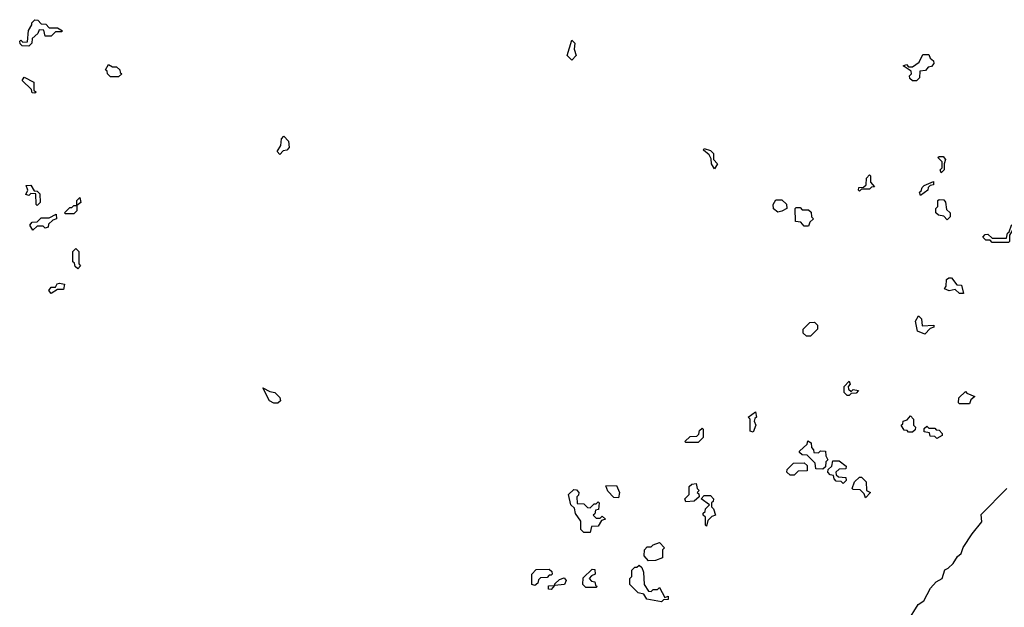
# Model space of a CAD drawing. Extents: x 2494118 to 2687960, y 757339 to 915227.
# Tile 184 of 256: x 2663850 to 2668675, y 780634 to 783510. Entities that reach past the tile are written whole.
import ezdxf

# ---------------------------------------------------------------- set-up
doc = ezdxf.new("R2010")
doc.units = 0

msp = doc.modelspace()

# ---------------------------------------------------------------- linework, layer by layer
at = {"layer": '0CON20XD'}
for points in [[(2663895, 783380), (2663861.7, 783381.7), (2663851.7, 783391.7), (2663850, 783405), (2663855, 783410), (2663865, 783400), (2663888.3, 783401.7), (2663893, 783457), (2663910, 783485), (2663910, 783495), (2663925, 783510), (2663938.3, 783508.3), (2663955, 783490), (2663978.3, 783488.3), (2663995, 783470), (2664035, 783470), (2664060, 783455), (2664055, 783450), (2664025, 783450), (2664005, 783430), (2663975, 783430), (2663968.3, 783458.3), (2663945, 783460), (2663938.3, 783441.7), (2663911.7, 783418.3), (2663910, 783395), (2663895, 783380)], [(2666555, 783312.5), (2666532.5, 783335), (2666555, 783410), (2666570, 783395), (2666567.5, 783365), (2666577.5, 783335), (2666555, 783312.5)], [(2668245, 783210), (2668225, 783210), (2668211.7, 783221.7), (2668210, 783235), (2668220, 783245), (2668218.3, 783258.3), (2668180, 783285), (2668195, 783290), (2668205, 783280), (2668225, 783280), (2668258.3, 783301.7), (2668275, 783340), (2668305, 783340), (2668311.7, 783321.7), (2668328.3, 783308.3), (2668330, 783295), (2668318.3, 783281.7), (2668301.7, 783278.3), (2668288.3, 783261.7), (2668261.7, 783258.3), (2668260, 783225), (2668245, 783210)], [(2664335, 783230), (2664295, 783230), (2664280, 783245), (2664278.3, 783258.3), (2664270, 783265), (2664285, 783290), (2664305, 783280), (2664325, 783280), (2664340, 783265), (2664341.7, 783251.7), (2664350, 783245), (2664335, 783230)], [(2663925, 783150), (2663911.7, 783151.7), (2663908.3, 783168.3), (2663861.7, 783211.7), (2663871.7, 783228.3), (2663920, 783205), (2663920, 783165), (2663930, 783155), (2663925, 783150)], [(2665125, 782850), (2665112.5, 782865), (2665130, 782895), (2665133, 782927), (2665145, 782940), (2665167.5, 782915), (2665170, 782885), (2665158.3, 782871.7), (2665141.7, 782868.3), (2665125, 782850)], [(2667255, 782780), (2667240, 782805), (2667238.3, 782828.3), (2667228.3, 782848.3), (2667201.7, 782871.7), (2667205, 782880), (2667235, 782870), (2667250, 782855), (2667250, 782825), (2667270, 782805), (2667255, 782780)], [(2668365, 782760), (2668360, 782775), (2668370, 782785), (2668370, 782815), (2668350, 782835), (2668355, 782840), (2668375, 782840), (2668387.5, 782825), (2668380, 782805), (2668380, 782775), (2668365, 782760)], [(2667965, 782670), (2667960, 782675), (2667961.7, 782688.3), (2667985, 782690), (2667998.3, 782701.7), (2668000, 782735), (2668015, 782750), (2668020, 782745), (2668020, 782715), (2668038.3, 782691.7), (2668025, 782690), (2668015, 782680), (2667975, 782680), (2667965, 782670)], [(2668265, 782650), (2668260, 782665), (2668268.3, 782671.7), (2668271.7, 782688.3), (2668281.7, 782698.3), (2668328.3, 782718.3), (2668328.3, 782701.7), (2668311.7, 782698.3), (2668301.7, 782688.3), (2668300, 782675), (2668265, 782650)], [(2663935, 782600), (2663930, 782605), (2663928.3, 782658.3), (2663905, 782660), (2663895, 782650), (2663880, 782655), (2663890, 782675), (2663881.7, 782698.3), (2663905, 782700), (2663921.7, 782671.7), (2663935, 782670), (2663948.3, 782658.3), (2663950, 782615), (2663935, 782600)], [(2664115, 782560), (2664075, 782560), (2664070, 782565), (2664095, 782590), (2664105, 782590), (2664115, 782600), (2664130, 782600), (2664130, 782625), (2664145, 782640), (2664150, 782615), (2664130, 782600), (2664130, 782575), (2664115, 782560)], [(2667565, 782567.5), (2667543.9, 782583.9), (2667542.5, 782605), (2667555, 782627.5), (2667585, 782627.5), (2667607, 782607), (2667610, 782585), (2667585, 782572.5), (2667565, 782567.5)], [(2668395, 782530), (2668378.3, 782548.3), (2668353, 782553), (2668340, 782565), (2668340, 782585), (2668350, 782595), (2668350, 782625), (2668355, 782630), (2668378.3, 782628.3), (2668387, 782617), (2668391.7, 782581.7), (2668410, 782565), (2668410, 782545), (2668395, 782530)], [(2667715, 782500), (2667695, 782500), (2667678.3, 782518.3), (2667651.7, 782521.7), (2667650, 782585), (2667655, 782590), (2667675, 782590), (2667685, 782580), (2667715, 782580), (2667728.3, 782568.3), (2667730, 782545), (2667740, 782535), (2667721.7, 782518.3), (2667715, 782500)], [(2663915, 782480), (2663900, 782505), (2663911.7, 782518.3), (2663935, 782520), (2663955, 782540), (2663995, 782540), (2664028.3, 782558.3), (2664030, 782535), (2664011.7, 782528.3), (2663991.7, 782508.3), (2663990, 782495), (2663975, 782490), (2663965, 782500), (2663935, 782500), (2663915, 782480)], [(2668695, 782420), (2668615, 782420), (2668605, 782430), (2668585, 782430), (2668570, 782445), (2668581.7, 782458.3), (2668595, 782460), (2668615, 782440), (2668685, 782440), (2668690, 782465), (2668698.3, 782471.7), (2668710, 782505), (2668725, 782510), (2668730, 782505), (2668700, 782455), (2668700, 782425), (2668695, 782420)], [(2664135, 782290), (2664121.7, 782301.7), (2664118.3, 782318.3), (2664110, 782325), (2664110, 782375), (2664125, 782390), (2664140, 782375), (2664140, 782315), (2664147.5, 782305), (2664135, 782290)], [(2668475, 782170), (2668455, 782170), (2668435, 782190), (2668405, 782182.5), (2668381.7, 782191.7), (2668390, 782205), (2668391.7, 782238.3), (2668403, 782247), (2668417, 782247), (2668441.7, 782211.7), (2668465, 782210), (2668475, 782170)], [(2664005, 782170), (2663992.5, 782185), (2664005, 782200), (2664025, 782200), (2664033.6, 782216.4), (2664045, 782220), (2664070, 782215), (2664065, 782190), (2664035, 782190), (2664005, 782170)], [(2668285, 781970), (2668250, 781985), (2668240, 782035), (2668255, 782060), (2668270, 782045), (2668271.7, 782011.7), (2668330, 782015), (2668330, 782005), (2668311.7, 781998.3), (2668285, 781970)], [(2667725, 781960), (2667705, 781960), (2667690, 781975), (2667690, 781995), (2667721.7, 782028.3), (2667745, 782030), (2667760, 782015), (2667760, 781995), (2667725, 781960)], [(2665115, 781632.5), (2665095, 781632.5), (2665073.6, 781643.6), (2665041.7, 781708.3), (2665075, 781690), (2665100, 781685), (2665125, 781660), (2665127.5, 781645), (2665115, 781632.5)], [(2667915, 781670), (2667905, 781670), (2667890, 781685), (2667890, 781715), (2667915, 781740), (2667920, 781725), (2667910, 781715), (2667911.7, 781701.7), (2667925, 781690), (2667935, 781700), (2667960, 781695), (2667948.3, 781681.7), (2667925, 781680), (2667915, 781670)], [(2668505, 781630), (2668455, 781630), (2668450, 781635), (2668451.7, 781658.3), (2668485, 781690), (2668491.7, 781681.7), (2668530, 781665), (2668511.7, 781648.3), (2668505, 781630)], [(2667445, 781490), (2667430, 781495), (2667430, 781555), (2667420, 781565), (2667455, 781590), (2667460, 781565), (2667451.7, 781558.3), (2667450, 781545), (2667457.5, 781525), (2667445, 781490)], [(2668225, 781490), (2668205, 781490), (2668198.3, 781498.3), (2668185, 781500), (2668170, 781525), (2668178.3, 781531.7), (2668180, 781545), (2668198.3, 781551.7), (2668215, 781570), (2668230, 781555), (2668230, 781525), (2668240, 781515), (2668238.3, 781501.7), (2668225, 781490)], [(2667175, 781440), (2667115, 781440), (2667110, 781445), (2667135, 781470), (2667168.3, 781471.7), (2667178.3, 781481.7), (2667181.7, 781498.3), (2667195, 781510), (2667200, 781505), (2667200, 781465), (2667175, 781440)], [(2668345, 781460), (2668335, 781470), (2668311.7, 781471.7), (2668308.3, 781488.3), (2668281.7, 781491.7), (2668281.7, 781508.3), (2668295, 781520), (2668305, 781510), (2668335, 781510), (2668341.7, 781501.7), (2668355, 781500), (2668370, 781485), (2668370, 781475), (2668345, 781460)], [(2667785, 781310), (2667751.7, 781311.7), (2667748.3, 781338.3), (2667708.3, 781378.3), (2667685, 781380), (2667671.7, 781391.7), (2667671.7, 781398.3), (2667708.3, 781431.7), (2667711.7, 781448.3), (2667728.3, 781438.3), (2667730, 781415), (2667740, 781405), (2667741.7, 781391.7), (2667765, 781390), (2667775, 781400), (2667798.3, 781398.3), (2667800, 781375), (2667810, 781355), (2667800, 781345), (2667798.3, 781321.7), (2667785, 781310)], [(2667645, 781280), (2667625, 781280), (2667610, 781295), (2667611.7, 781308.3), (2667641.7, 781338.3), (2667695, 781340), (2667708.3, 781328.3), (2667708.3, 781301.7), (2667665, 781300), (2667645, 781280)], [(2667885, 781240), (2667875, 781250), (2667851.7, 781251.7), (2667841.7, 781261.7), (2667838.3, 781278.3), (2667821.7, 781281.7), (2667810, 781295), (2667811.7, 781308.3), (2667830, 781325), (2667835, 781350), (2667865, 781350), (2667900, 781325), (2667898.3, 781311.7), (2667865, 781310), (2667850, 781295), (2667851.7, 781281.7), (2667861.7, 781271.7), (2667898.3, 781268.3), (2667900, 781255), (2667885, 781240)], [(2667995, 781170), (2667988.3, 781188.3), (2667968.3, 781208.3), (2667935, 781210), (2667930, 781215), (2667941.7, 781248.3), (2667965, 781270), (2667975, 781270), (2667998.3, 781248.3), (2668000, 781205), (2668020, 781195), (2667995, 781170)], [(2666785, 781170), (2666761.7, 781171.7), (2666731.7, 781201.7), (2666721.7, 781228.3), (2666775, 781230), (2666790, 781195), (2666785, 781170)], [(2667115, 781150), (2667110, 781165), (2667130, 781185), (2667130, 781225), (2667143, 781237), (2667165, 781240), (2667170, 781215), (2667180, 781205), (2667170, 781195), (2667178.3, 781188.3), (2667180, 781175), (2667155, 781152.5), (2667115, 781150)], [(2666645, 781000), (2666615, 781000), (2666600, 781015), (2666600, 781055), (2666573, 781093), (2666568.3, 781118.3), (2666550, 781135), (2666540, 781185), (2666565, 781210), (2666578.3, 781208.3), (2666590, 781195), (2666588.3, 781181.7), (2666580, 781175), (2666581.7, 781141.7), (2666615, 781140), (2666631.7, 781121.7), (2666645, 781120), (2666665, 781140), (2666675, 781140), (2666685, 781150), (2666690, 781145), (2666687, 781113), (2666671.7, 781108.3), (2666668.3, 781091.7), (2666660, 781085), (2666675, 781070), (2666695, 781070), (2666705, 781080), (2666720, 781065), (2666701.7, 781058.3), (2666685, 781030), (2666651.7, 781028.3), (2666645, 781000)], [(2667215, 781030), (2667210, 781035), (2667210, 781075), (2667200, 781085), (2667200, 781095), (2667208.3, 781101.7), (2667210, 781115), (2667230, 781135), (2667190, 781165), (2667205, 781180), (2667235, 781180), (2667250, 781165), (2667248.3, 781151.7), (2667240, 781145), (2667240, 781125), (2667250, 781115), (2667260, 781085), (2667241.7, 781078.3), (2667221.7, 781058.3), (2667215, 781030)], [(2668202.5, 780565), (2668253.6, 780646.4), (2668280, 780665), (2668313.6, 780726.4), (2668341.7, 780758.3), (2668370, 780775), (2668383.3, 780816.7), (2668400, 780825), (2668425, 780847.5), (2668445, 780882.5), (2668463.6, 780896.4), (2668473.9, 780926.1), (2668516.7, 780993.3), (2668565, 781052.5), (2668561.7, 781088.3), (2668687.5, 781215)], [(2666931.7, 780861.7), (2666910, 780885), (2666912.5, 780915), (2666925, 780930), (2666945, 780930), (2666955, 780940), (2666985, 780950), (2667010, 780925), (2667000, 780915), (2667000, 780875), (2666965, 780862.5), (2666931.7, 780861.7)], [(2666995, 780660), (2666923, 780673), (2666908.3, 780698.3), (2666880, 780705), (2666840, 780745), (2666840, 780775), (2666850, 780785), (2666850, 780815), (2666865, 780830), (2666875, 780830), (2666885, 780840), (2666898.3, 780828.3), (2666907.5, 780805), (2666910, 780745), (2666931.7, 780711.7), (2666945, 780710), (2666955, 780720), (2666975, 780720), (2666985, 780730), (2667011.7, 780681.7), (2667028.3, 780688.3), (2667028.3, 780671.7), (2667005, 780670), (2666995, 780660)], [(2666375, 780740), (2666360, 780745), (2666360, 780795), (2666381.7, 780818.3), (2666445, 780820), (2666458.3, 780808.3), (2666460, 780795), (2666455, 780790), (2666445, 780790), (2666435, 780780), (2666401.7, 780778.3), (2666391.7, 780768.3), (2666388.3, 780751.7), (2666375, 780740)], [(2666675, 780730), (2666625, 780730), (2666610, 780745), (2666611.7, 780778.3), (2666655, 780820), (2666668.3, 780818.3), (2666670, 780795), (2666651.7, 780788.3), (2666640, 780775), (2666651.7, 780761.7), (2666668.3, 780758.3), (2666671.7, 780741.7), (2666680, 780735), (2666675, 780730)], [(2666455, 780720), (2666441.7, 780721.7), (2666441.7, 780738.3), (2666470, 780740), (2666471.7, 780748.3), (2666495, 780770), (2666518.3, 780778.3), (2666527.5, 780765), (2666520, 780745), (2666470, 780740), (2666455, 780720)]]:
    msp.add_lwpolyline(points, dxfattribs=at)

doc.saveas('drawing.dxf')
